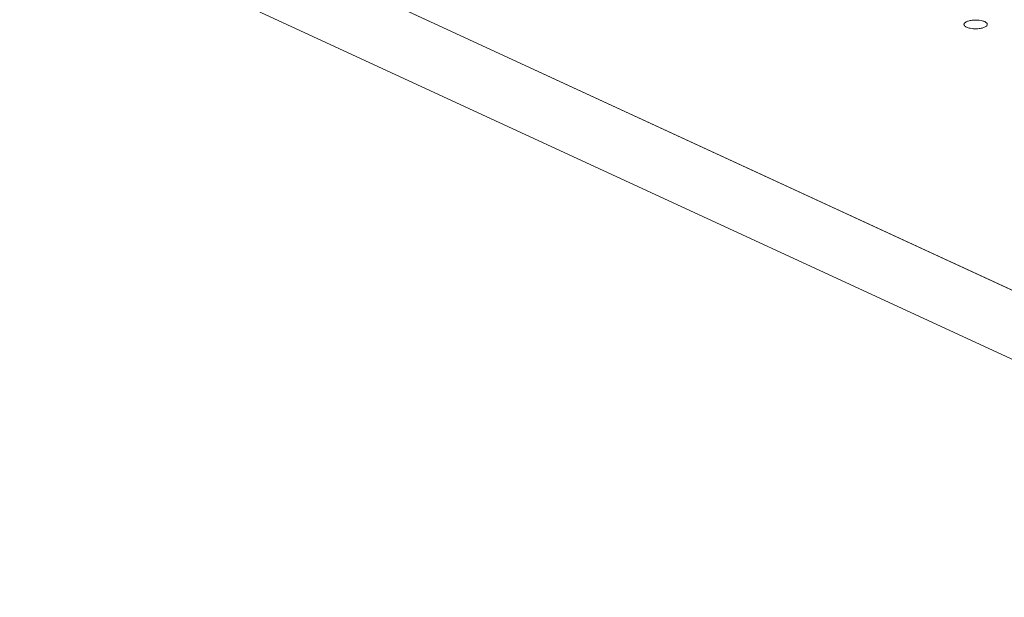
# Model space of a CAD drawing. Header units: inches. Extents: x -30 to 641, y 180 to 601.
# Tile 129 of 234: x 357 to 378, y 221 to 233. Entities that reach past the tile are written whole.
import ezdxf

# ---------------------------------------------------------------- set-up
doc = ezdxf.new("R2010")
doc.units = ezdxf.units.IN
doc.header["$MEASUREMENT"] = 0
doc.layers.add('1', color=7, linetype='Continuous')

# ---------------------------------------------------------------- blocks, each defined once
blk = doc.blocks.new('block 2900')
at = {"layer": '1', "color": 155, "lineweight": 18, "true_color": 0x4c7299}
blk.add_lwpolyline([(419.121, 208.614), (350.389, 240.319)], dxfattribs=at)
blk = doc.blocks.new('block 3843')
at = {"layer": '1', "color": 155, "lineweight": 18, "true_color": 0x4c7299}
blk.add_lwpolyline([(419.121, 207.131), (350.389, 238.836)], dxfattribs=at)
blk = doc.blocks.new('block 4697')
at = {"layer": '1', "color": 18, "lineweight": 13, "true_color": 0x4c0000}
blk.add_lwpolyline([(419.121, 208.614), (350.389, 240.319)], dxfattribs=at)
blk = doc.blocks.new('block 4730')
at = {"layer": '1', "color": 18, "lineweight": 13, "true_color": 0x4c0000}
blk.add_lwpolyline([(419.121, 208.614), (350.389, 240.319)], dxfattribs=at)
blk = doc.blocks.new('block 8458')
at = {"layer": '1', "color": 18, "lineweight": 13, "true_color": 0x4c0000}
blk.add_lwpolyline([(406.509, 214.432), (359.288, 236.214), (353.385, 238.937)], dxfattribs=at)
blk = doc.blocks.new('block 8574')
at = {"layer": '1', "color": 18, "lineweight": 13, "true_color": 0x4c0000}
blk.add_lwpolyline([(377.614, 233.106), (377.633, 233.112), (377.654, 233.116), (377.676, 233.12), (377.699, 233.124), (377.724, 233.126), (377.748, 233.127), (377.798, 233.127), (377.822, 233.126), (377.846, 233.123), (377.89, 233.116), (377.91, 233.112), (377.93, 233.106), (377.949, 233.1), (377.966, 233.093), (377.98, 233.085), (377.993, 233.077), (378.003, 233.069), (378.011, 233.06), (378.017, 233.051), (378.021, 233.043), (378.022, 233.034), (378.02, 233.024), (378.017, 233.015), (378.011, 233.006), (378.002, 232.997), (377.991, 232.989), (377.978, 232.981), (377.964, 232.973), (377.947, 232.967), (377.929, 232.961), (377.91, 232.956), (377.89, 232.951), (377.867, 232.947), (377.844, 232.944), (377.82, 232.941), (377.795, 232.94), (377.745, 232.94), (377.721, 232.942), (377.697, 232.944), (377.654, 232.951), (377.633, 232.956), (377.613, 232.961), (377.594, 232.967), (377.578, 232.974), (377.563, 232.982), (377.55, 232.99), (377.54, 232.998), (377.532, 233.007), (377.526, 233.016), (377.523, 233.025), (377.521, 233.034), (377.523, 233.043), (377.526, 233.052), (377.532, 233.061), (377.541, 233.07), (377.552, 233.078), (377.565, 233.086), (377.58, 233.094), (377.596, 233.101), (377.614, 233.106)], dxfattribs=at)
blk = doc.blocks.new('block 9077')
at = {"layer": '1', "color": 18, "lineweight": 13, "true_color": 0x4c0000}
blk.add_lwpolyline([(377.614, 233.106), (377.633, 233.112), (377.654, 233.116), (377.676, 233.12), (377.699, 233.124), (377.724, 233.126), (377.748, 233.127), (377.798, 233.127), (377.822, 233.126), (377.846, 233.123), (377.89, 233.116), (377.91, 233.112), (377.93, 233.106), (377.949, 233.1), (377.966, 233.093), (377.98, 233.085), (377.993, 233.077), (378.003, 233.069), (378.011, 233.06), (378.017, 233.051), (378.021, 233.043), (378.022, 233.034), (378.02, 233.024), (378.017, 233.015), (378.011, 233.006), (378.002, 232.997), (377.991, 232.989), (377.978, 232.981), (377.964, 232.973), (377.947, 232.967), (377.929, 232.961), (377.91, 232.956), (377.89, 232.951), (377.867, 232.947), (377.844, 232.944), (377.82, 232.941), (377.795, 232.94), (377.745, 232.94), (377.721, 232.942), (377.697, 232.944), (377.654, 232.951), (377.633, 232.956), (377.613, 232.961), (377.594, 232.967), (377.578, 232.974), (377.563, 232.982), (377.55, 232.99), (377.54, 232.998), (377.532, 233.007), (377.526, 233.016), (377.523, 233.025), (377.521, 233.034), (377.523, 233.043), (377.526, 233.052), (377.532, 233.061), (377.541, 233.07), (377.552, 233.078), (377.565, 233.086), (377.58, 233.094), (377.596, 233.101), (377.614, 233.106)], dxfattribs=at)

msp = doc.modelspace()

# ---------------------------------------------------------------- block references
at = {"layer": '1'}
for name in ['block 8458', 'block 2900', 'block 4697', 'block 4730', 'block 3843', 'block 8574', 'block 9077']:
    msp.add_blockref(name, (0, 0), dxfattribs=at)

doc.saveas('drawing.dxf')
